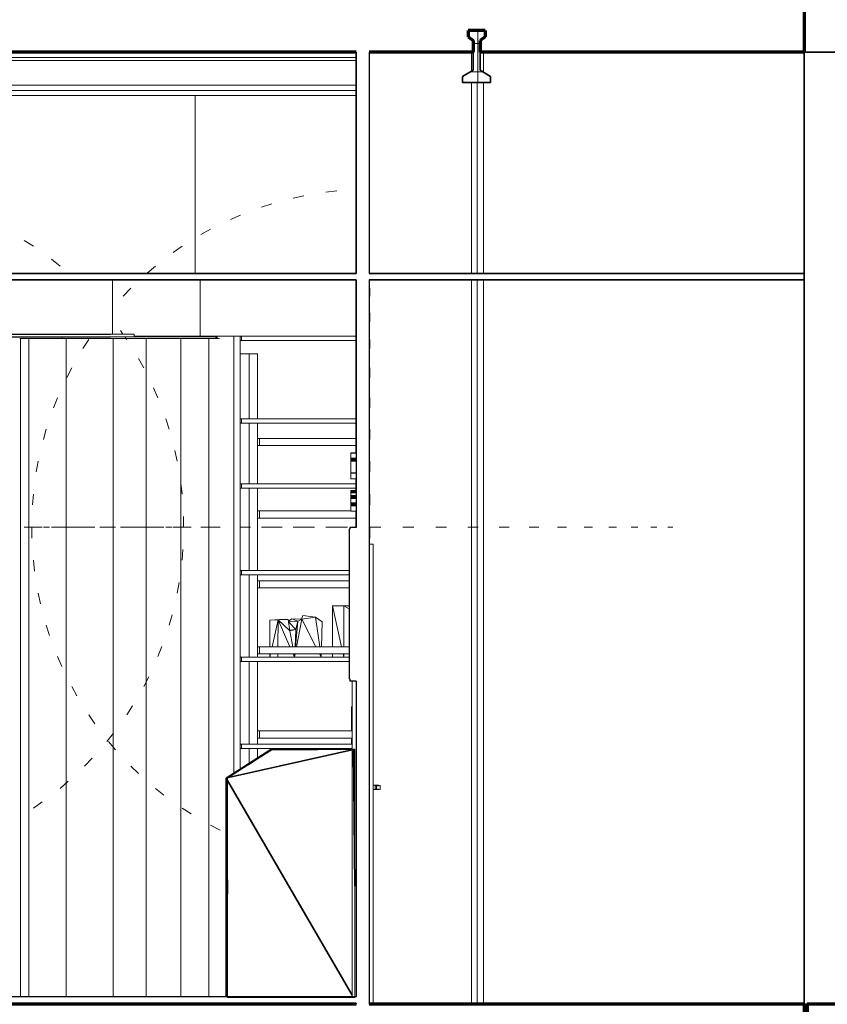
# Model space of a CAD drawing. Header units: millimetres. Extents: x 4 to 415, y 5 to 292.
# Tile 26 of 30: x 285 to 322, y 96 to 141. Entities that reach past the tile are written whole.
import ezdxf
from ezdxf.xclip import XClip

# ---------------------------------------------------------------- set-up
doc = ezdxf.new("R2010")
doc.units = ezdxf.units.MM
doc.header["$MEASUREMENT"] = 0
doc.header["$XCLIPFRAME"] = 0
for name, color, linetype in [('01-007-DESSINS IMPORTES_GEOMETRE_EXTERNES_XREF', 7, 'Continuous'), ('02-001-DALLES', 7, 'Continuous'), ('02-006-STRUCTURE BETON PORTEUR', 7, 'Continuous'), ('02-014-POUTRES METALLIQUES', 7, 'Continuous'), ('Nouveau_02-005-REVETEMENT DE SOL', 7, 'Continuous'), ('Nouveau_02-018-CLOISONS', 7, 'Continuous'), ('Nouveau_02-021-CLOISONS SPECIFIQUES HABILLAGE', 7, 'Continuous'), ('Nouveau_02-022-FAUX PLAFOND POUR VR', 7, 'Continuous'), ('Nouveau_02-022-FAUX PLAFOND SUSPENDUS', 7, 'Continuous'), ('Nouveau_04-003-LUMINAIRES', 7, 'Continuous'), ('Nouveau_07-001-MOBILIER CONTRACTUEL', 7, 'Continuous'), ('Nouveau_07-002-MOBILIER NON CONTRACTUEL', 7, 'Continuous'), ('Nouveau_07-004-MOBILIER NON DEPLACABLE', 7, 'Continuous'), ('Nouveau_07-004-MOBILIER NON DEPLACABLE PROVISOIRE', 7, 'Continuous')]:
    doc.layers.add(name, color=color, linetype=linetype)

# ---------------------------------------------------------------- blocks, each defined once
blk = doc.blocks.new('Dessin_1_1', base_point=(537.388, 51.552))
at = {"layer": '02-014-POUTRES METALLIQUES', "linetype": 'Continuous', "lineweight": 0, "true_color": 0x000000}
h = blk.add_hatch(dxfattribs=at)
h.set_pattern_fill('Béton_préfabriqué_0001', color=18, style=0, pattern_type=2)
h.set_pattern_definition([(90, (537.3877, 51.5518), (-1.3, 0), []), (180, (537.3877, 51.5518), (0, 1.3), [])])
h.paths.add_polyline_path([(305.771, 138.723), (305.284, 138.438), (305.284, 138.152), (306.584, 138.152), (306.584, 138.438), (306.096, 138.723), (306.096, 140.095), (306.324, 140.266), (306.324, 140.552), (305.544, 140.552), (305.544, 140.266), (305.771, 140.095)])
at = {"layer": 'Nouveau_07-002-MOBILIER NON CONTRACTUEL', "linetype": 'Continuous', "lineweight": 0, "true_color": 0x000000}
for points in [[(300.388, 120.703), (300.388, 120.821), (300.134, 120.821), (300.134, 120.703)], [(300.388, 119.338), (300.134, 119.338), (300.134, 119.233), (300.388, 119.233)], [(300.388, 119.062), (300.134, 119.062), (300.134, 118.969), (300.388, 118.969)], [(300.388, 118.677), (300.388, 118.771), (300.134, 118.771), (300.134, 118.677)]]:
    blk.add_hatch(color=18, dxfattribs=at).paths.add_polyline_path(points)
at = {"layer": '02-001-DALLES', "color": 7, "linetype": 'Continuous', "lineweight": 70}
for p, q in [((321.03, 141.552), (321.03, 139.552)), ((305.544, 140.552), (305.544, 140.266)), ((306.324, 140.552), (305.544, 140.552)), ((306.324, 140.552), (306.324, 140.266)), ((305.544, 140.266), (305.771, 140.095)), ((305.771, 140.095), (305.771, 139.552)), ((306.324, 140.266), (306.096, 140.095)), ((306.096, 140.095), (306.096, 139.552)), ((300.388, 139.552), (255.741, 139.552)), ((305.771, 139.552), (300.988, 139.552)), ((321.03, 139.552), (306.096, 139.552)), ((300.388, 95.652), (213.925, 95.652)), ((321.031, 95.652), (300.988, 95.652)), ((321.031, 95.652), (321.031, 93.652)), ((323.031, 95.652), (321.161, 95.652)), ((321.161, 95.652), (321.161, 93.652))]:
    blk.add_line(p, q, dxfattribs=at)
at = {"layer": '02-006-STRUCTURE BETON PORTEUR', "color": 7, "linetype": 'Continuous', "lineweight": 35}
for p, q in [((321.031, 139.552), (321.031, 129.352)), ((323.031, 139.552), (321.031, 139.552)), ((321.031, 129.352), (321.031, 129.052)), ((321.031, 129.052), (321.031, 95.652)), ((321.161, 95.652), (321.031, 95.652))]:
    blk.add_line(p, q, dxfattribs=at)
at = {"layer": '02-014-POUTRES METALLIQUES', "color": 7, "linetype": 'Continuous', "lineweight": 35}
for p, q in [((305.771, 139.552), (305.771, 138.723)), ((306.096, 139.552), (306.096, 138.723)), ((305.771, 138.723), (305.284, 138.438)), ((306.096, 138.723), (306.584, 138.438)), ((305.284, 138.438), (305.284, 138.152)), ((306.584, 138.152), (305.284, 138.152)), ((306.584, 138.438), (306.584, 138.152))]:
    blk.add_line(p, q, dxfattribs=at)
at = {"layer": '02-014-POUTRES METALLIQUES', "color": 8, "linetype": 'Continuous', "lineweight": 5}
for p, q in [((300.38, 139.314), (255.741, 139.314)), ((300.379, 139.171), (255.741, 139.171)), ((300.379, 138.028), (255.741, 138.028)), ((300.379, 137.79), (255.741, 137.79)), ((300.379, 137.552), (255.741, 137.552))]:
    blk.add_line(p, q, dxfattribs=at)
at = {"layer": 'Nouveau_02-005-REVETEMENT DE SOL', "color": 7, "linetype": 'Continuous', "lineweight": 25}
for p, q in [((300.388, 96.002), (273.329, 96.002)), ((300.388, 95.702), (273.329, 95.702))]:
    blk.add_line(p, q, dxfattribs=at)
at = {"layer": 'Nouveau_02-005-REVETEMENT DE SOL', "color": 8, "linetype": 'Continuous', "lineweight": 5}
for p, q in [((285.865, 95.652), (285.865, 95.702)), ((290.456, 95.652), (290.456, 95.702))]:
    blk.add_line(p, q, dxfattribs=at)
at = {"layer": 'Nouveau_02-018-CLOISONS', "color": 8, "linetype": 'Continuous', "lineweight": 5}
for p, q in [((321.031, 139.552), (321.031, 141.552)), ((300.379, 129.352), (300.379, 139.552)), ((305.703, 138.683), (305.703, 139.552)), ((306.257, 139.552), (306.257, 138.629)), ((305.703, 129.352), (305.703, 138.152)), ((305.955, 129.352), (305.955, 138.152)), ((306.257, 138.152), (306.257, 129.352)), ((293.205, 129.052), (293.205, 126.452)), ((300.379, 121.085), (300.379, 129.052)), ((305.703, 95.652), (305.703, 129.052)), ((305.955, 95.652), (305.955, 129.052)), ((306.257, 129.052), (306.257, 95.652)), ((290.15, 126.452), (293.203, 126.452)), ((293.205, 126.452), (293.203, 126.452)), ((293.205, 126.452), (293.484, 126.452)), ((293.484, 126.452), (295.297, 126.452)), ((295.297, 126.452), (298.897, 126.452)), ((298.897, 126.452), (300.379, 126.452)), ((300.379, 119.343), (300.379, 119.878)), ((300.379, 117.638), (300.379, 118.393)), ((301.178, 105.752), (301.428, 105.752)), ((301.178, 105.552), (301.428, 105.552)), ((301.292, 105.724), (301.264, 105.722)), ((301.264, 105.722), (301.264, 105.582)), ((301.264, 105.722), (301.33, 105.722)), ((301.264, 105.582), (301.292, 105.579)), ((301.264, 105.582), (301.33, 105.582)), ((301.36, 105.732), (301.292, 105.724)), ((301.292, 105.579), (301.36, 105.571)), ((301.359, 105.724), (301.33, 105.722)), ((301.33, 105.722), (301.33, 105.582)), ((301.33, 105.582), (301.359, 105.579)), ((301.429, 105.732), (301.359, 105.724)), ((301.359, 105.579), (301.429, 105.571)), ((301.406, 105.74), (301.36, 105.732)), ((301.36, 105.571), (301.406, 105.564)), ((301.428, 105.748), (301.406, 105.74)), ((301.406, 105.564), (301.428, 105.556)), ((301.428, 105.752), (301.428, 105.748)), ((301.428, 105.556), (301.428, 105.552)), ((301.475, 105.74), (301.429, 105.732)), ((301.429, 105.571), (301.475, 105.564)), ((301.498, 105.748), (301.475, 105.74)), ((301.475, 105.564), (301.498, 105.556)), ((301.498, 105.752), (301.498, 105.748)), ((301.498, 105.748), (301.498, 105.556)), ((301.498, 105.556), (301.498, 105.552))]:
    blk.add_line(p, q, dxfattribs=at)
at = {"layer": 'Nouveau_02-018-CLOISONS', "color": 7, "linetype": 'Continuous', "lineweight": 25}
for p, q in [((300.388, 139.552), (300.388, 129.352)), ((300.988, 139.552), (300.988, 129.352)), ((300.388, 129.052), (300.388, 120.821)), ((300.988, 129.052), (300.988, 95.652)), ((300.388, 120.821), (300.388, 120.703)), ((300.388, 120.703), (300.388, 119.338)), ((300.388, 119.338), (300.388, 119.233)), ((300.388, 119.233), (300.388, 119.062)), ((300.388, 119.062), (300.388, 118.969)), ((300.388, 118.969), (300.388, 118.771)), ((300.388, 118.771), (300.388, 118.677)), ((300.388, 118.677), (300.388, 117.638)), ((300.388, 110.552), (300.388, 96.002)), ((300.388, 95.702), (300.388, 95.652))]:
    blk.add_line(p, q, dxfattribs=at)
at = {"layer": 'Nouveau_02-018-CLOISONS', "color": 7, "linetype": 'Continuous', "lineweight": 13}
for p, q in [((301.178, 116.872), (300.988, 116.872)), ((301.178, 95.652), (301.178, 116.872)), ((300.198, 96.002), (300.198, 110.552)), ((300.198, 95.652), (300.198, 95.702))]:
    blk.add_line(p, q, dxfattribs=at)
at = {"layer": 'Nouveau_02-021-CLOISONS SPECIFIQUES HABILLAGE', "color": 8, "linetype": 'Continuous', "lineweight": 5}
for p, q in [((284.883, 126.352), (284.921, 126.352)), ((284.921, 126.352), (284.921, 96.002)), ((284.921, 126.352), (284.958, 126.352)), ((284.921, 96.002), (284.921, 126.352)), ((284.958, 126.352), (284.971, 126.352)), ((284.971, 126.352), (284.995, 126.352)), ((284.995, 126.352), (285.041, 126.352)), ((285.041, 126.352), (285.058, 126.352)), ((285.058, 126.352), (285.092, 126.352)), ((285.092, 126.352), (285.11, 126.352)), ((285.11, 126.352), (285.111, 126.352)), ((285.111, 126.352), (285.112, 126.352)), ((285.112, 126.352), (285.127, 126.352)), ((285.127, 126.352), (285.156, 126.352)), ((285.156, 126.352), (285.184, 126.352)), ((285.184, 126.352), (285.209, 126.352)), ((285.209, 126.352), (285.229, 126.352)), ((285.229, 126.352), (285.25, 126.352)), ((285.25, 126.352), (285.284, 126.352)), ((285.284, 126.352), (285.3, 126.352)), ((285.3, 126.352), (285.357, 126.352)), ((285.3, 96.002), (285.3, 126.352)), ((285.357, 126.352), (285.39, 126.352)), ((285.443, 126.352), (285.39, 126.352)), ((285.478, 126.352), (285.443, 126.352)), ((285.511, 126.352), (285.478, 126.352)), ((285.518, 126.352), (285.511, 126.352)), ((285.536, 126.352), (285.518, 126.352)), ((285.558, 126.352), (285.536, 126.352)), ((285.582, 126.352), (285.558, 126.352)), ((285.61, 126.352), (285.582, 126.352)), ((285.638, 126.352), (285.61, 126.352)), ((285.668, 126.352), (285.638, 126.352)), ((285.697, 126.352), (285.668, 126.352)), ((285.709, 126.352), (285.697, 126.352)), ((285.776, 126.352), (285.709, 126.352)), ((285.855, 126.352), (285.776, 126.352)), ((285.922, 126.352), (285.855, 126.352)), ((285.95, 126.352), (285.922, 126.352)), ((286.039, 126.352), (285.95, 126.352)), ((286.114, 126.352), (286.039, 126.352)), ((286.114, 126.352), (286.195, 126.352)), ((286.195, 126.352), (286.229, 126.352)), ((286.229, 126.352), (286.286, 126.352)), ((286.286, 126.352), (286.303, 126.352)), ((286.303, 126.352), (286.345, 126.352)), ((286.345, 126.352), (286.392, 126.352)), ((286.392, 126.352), (286.443, 126.352)), ((286.443, 126.352), (286.497, 126.352)), ((286.497, 126.352), (286.559, 126.352)), ((286.559, 126.352), (286.561, 126.352)), ((286.561, 126.352), (286.563, 126.352)), ((286.563, 126.352), (286.603, 126.352)), ((286.603, 126.352), (286.681, 126.352)), ((286.681, 126.352), (286.752, 126.352)), ((286.752, 126.352), (286.815, 126.352)), ((286.815, 126.352), (286.852, 126.352)), ((286.853, 126.352), (286.927, 126.352)), ((286.927, 126.352), (287.018, 126.352)), ((287.018, 126.352), (287.018, 96.002)), ((287.047, 126.352), (287.018, 126.352)), ((287.018, 96.002), (287.018, 126.352)), ((287.09, 126.352), (287.047, 126.352)), ((287.141, 126.352), (287.09, 126.352)), ((287.198, 126.352), (287.141, 126.352)), ((287.26, 126.352), (287.198, 126.352)), ((287.324, 126.352), (287.26, 126.352)), ((287.389, 126.352), (287.324, 126.352)), ((287.452, 126.352), (287.389, 126.352)), ((287.513, 126.352), (287.452, 126.352)), ((287.568, 126.352), (287.513, 126.352)), ((287.616, 126.352), (287.568, 126.352)), ((287.656, 126.352), (287.616, 126.352)), ((287.671, 126.352), (287.656, 126.352)), ((287.672, 126.352), (287.694, 126.352)), ((287.694, 126.352), (287.75, 126.352)), ((287.75, 126.352), (287.817, 126.352)), ((287.817, 126.352), (287.893, 126.352)), ((287.893, 126.352), (287.976, 126.352)), ((287.976, 126.352), (288.062, 126.352)), ((288.062, 126.352), (288.151, 126.352)), ((288.151, 126.352), (288.238, 126.352)), ((288.238, 126.352), (288.321, 126.352)), ((288.321, 126.352), (288.398, 126.352)), ((288.398, 126.352), (288.466, 126.352)), ((288.466, 126.352), (288.524, 126.352)), ((288.524, 126.352), (288.552, 126.352)), ((288.561, 126.352), (288.552, 126.352)), ((288.6, 126.352), (288.561, 126.352)), ((288.647, 126.352), (288.6, 126.352)), ((288.701, 126.352), (288.647, 126.352)), ((288.761, 126.352), (288.701, 126.352)), ((288.824, 126.352), (288.761, 126.352)), ((288.889, 126.352), (288.824, 126.352)), ((288.954, 126.352), (288.889, 126.352)), ((289.017, 126.352), (288.954, 126.352)), ((289.075, 126.352), (289.017, 126.352)), ((289.128, 126.352), (289.075, 126.352)), ((289.173, 126.352), (289.128, 126.352)), ((289.19, 126.352), (289.173, 126.352)), ((289.19, 126.352), (289.214, 126.352)), ((289.19, 96.002), (289.19, 126.352)), ((289.214, 126.352), (289.273, 126.352)), ((289.273, 126.352), (289.342, 126.352)), ((289.342, 126.352), (289.418, 126.352)), ((289.418, 126.352), (289.5, 126.352)), ((289.5, 126.352), (289.585, 126.352)), ((289.585, 126.352), (289.671, 126.352)), ((289.671, 126.352), (289.754, 126.352)), ((289.754, 126.352), (289.833, 126.352)), ((289.833, 126.352), (289.904, 126.352)), ((289.904, 126.352), (289.966, 126.352)), ((289.966, 126.352), (290.013, 126.352)), ((290.062, 126.352), (290.013, 126.352)), ((290.115, 126.352), (290.062, 126.352)), ((290.174, 126.352), (290.115, 126.352)), ((290.239, 126.352), (290.174, 126.352)), ((290.307, 126.352), (290.239, 126.352)), ((290.376, 126.352), (290.307, 126.352)), ((290.443, 126.352), (290.376, 126.352)), ((290.508, 126.352), (290.443, 126.352)), ((290.567, 126.352), (290.508, 126.352)), ((290.62, 126.352), (290.567, 126.352)), ((290.664, 126.352), (290.62, 126.352)), ((290.698, 126.352), (290.664, 126.352)), ((290.71, 126.352), (290.698, 126.352)), ((290.71, 126.352), (290.723, 126.352)), ((290.71, 96.002), (290.71, 126.352)), ((290.723, 126.352), (290.76, 126.352)), ((290.76, 126.352), (290.808, 126.352)), ((290.808, 126.352), (290.865, 126.352)), ((290.865, 126.352), (290.93, 126.352)), ((290.93, 126.352), (291, 126.352)), ((291, 126.352), (291.073, 126.352)), ((291.073, 126.352), (291.148, 126.352)), ((291.148, 126.352), (291.221, 126.352)), ((291.221, 126.352), (291.291, 126.352)), ((291.291, 126.352), (291.356, 126.352)), ((291.356, 126.352), (291.413, 126.352)), ((291.413, 126.352), (291.461, 126.352)), ((291.461, 126.352), (291.473, 126.352)), ((291.61, 126.352), (291.473, 126.352)), ((291.697, 126.352), (291.611, 126.352)), ((291.761, 126.352), (291.697, 126.352)), ((291.772, 126.352), (291.762, 126.352)), ((291.818, 126.352), (291.772, 126.352)), ((291.868, 126.352), (291.818, 126.352)), ((291.923, 126.352), (291.868, 126.352)), ((291.979, 126.352), (291.923, 126.352)), ((292.036, 126.352), (291.979, 126.352)), ((292.091, 126.352), (292.036, 126.352)), ((292.116, 126.352), (292.091, 126.352)), ((292.181, 126.352), (292.116, 126.352)), ((292.268, 126.352), (292.181, 126.352)), ((292.305, 126.352), (292.268, 126.352)), ((292.305, 126.352), (292.305, 96.002)), ((292.345, 126.352), (292.305, 126.352)), ((292.452, 126.352), (292.345, 126.352)), ((292.452, 126.352), (292.563, 126.352)), ((292.563, 126.352), (292.607, 126.352)), ((292.607, 126.352), (292.651, 126.352)), ((292.651, 126.352), (292.752, 126.352)), ((292.752, 126.352), (292.808, 126.352)), ((292.809, 126.352), (292.843, 126.352)), ((292.843, 126.352), (292.915, 126.352)), ((292.915, 126.352), (292.99, 126.352)), ((292.99, 126.352), (293.066, 126.352)), ((293.066, 126.352), (293.139, 126.352)), ((293.139, 126.352), (293.208, 126.352)), ((293.208, 126.352), (293.271, 126.352)), ((293.271, 126.352), (293.339, 126.352)), ((293.339, 126.352), (293.443, 126.352)), ((293.443, 126.352), (293.592, 126.352)), ((293.593, 126.352), (293.593, 96.002)), ((293.638, 126.352), (293.593, 126.352)), ((293.593, 96.002), (293.593, 126.352)), ((293.697, 126.352), (293.638, 126.352)), ((293.764, 126.352), (293.697, 126.352)), ((293.839, 126.352), (293.764, 126.352)), ((293.918, 126.352), (293.839, 126.352)), ((294, 126.352), (293.918, 126.352)), ((294.082, 126.352), (294, 126.352)), ((294.097, 126.352), (294.082, 126.352)), ((290.71, 95.652), (290.71, 95.702)), ((292.305, 95.702), (292.305, 95.652)), ((293.593, 95.702), (293.593, 95.652)), ((293.593, 95.652), (293.593, 95.702))]:
    blk.add_line(p, q, dxfattribs=at)
at = {"layer": 'Nouveau_02-022-FAUX PLAFOND POUR VR', "color": 7, "linetype": 'Continuous', "lineweight": 35}
for p, q in [((300.388, 129.352), (280.102, 129.352)), ((300.388, 129.052), (280.711, 129.052)), ((321.031, 129.352), (300.988, 129.352)), ((321.031, 129.052), (300.988, 129.052))]:
    blk.add_line(p, q, dxfattribs=at)
at = {"layer": 'Nouveau_02-022-FAUX PLAFOND SUSPENDUS', "color": 8, "linetype": 'Continuous', "lineweight": 5}
for p, q in [((292.973, 137.552), (292.973, 129.352)), ((289.152, 126.552), (289.152, 129.052)), ((289.064, 126.552), (289.155, 126.552)), ((289.064, 126.422), (289.155, 126.422)), ((289.155, 126.552), (289.55, 126.552)), ((289.155, 126.422), (289.55, 126.422)), ((289.55, 126.552), (289.849, 126.552)), ((289.55, 126.422), (289.849, 126.422)), ((289.849, 126.552), (290.049, 126.552)), ((289.849, 126.422), (290.049, 126.422)), ((290.049, 126.552), (290.149, 126.552)), ((290.049, 126.422), (290.149, 126.422)), ((290.15, 126.422), (290.15, 126.552)), ((290.15, 126.422), (290.996, 126.422)), ((290.996, 126.422), (292.159, 126.422)), ((292.159, 126.422), (293.242, 126.422)), ((293.242, 126.422), (293.926, 126.422))]:
    blk.add_line(p, q, dxfattribs=at)
at = {"layer": 'Nouveau_02-022-FAUX PLAFOND SUSPENDUS', "color": 7, "linetype": 'Continuous', "lineweight": 25}
for p, q in [((283.935, 126.552), (284.915, 126.552)), ((283.935, 126.422), (284.915, 126.422)), ((284.915, 126.552), (285.825, 126.552)), ((284.915, 126.422), (285.825, 126.422)), ((285.825, 126.552), (286.66, 126.552)), ((285.825, 126.422), (286.66, 126.422)), ((286.66, 126.552), (287.414, 126.552)), ((286.66, 126.422), (287.414, 126.422)), ((287.414, 126.552), (288.084, 126.552)), ((287.414, 126.422), (288.084, 126.422)), ((288.084, 126.552), (288.665, 126.552)), ((288.084, 126.422), (288.665, 126.422)), ((288.665, 126.552), (289.064, 126.552)), ((288.665, 126.422), (289.064, 126.422))]:
    blk.add_line(p, q, dxfattribs=at)
at = {"layer": 'Nouveau_04-003-LUMINAIRES', "color": 8, "linetype": 'Continuous', "lineweight": 5}
for p, q in [((299.49, 133.154), (298.994, 133.097)), ((297.978, 132.93), (297.489, 132.825)), ((296.495, 132.559), (296.019, 132.406)), ((295.056, 132.044), (294.597, 131.845)), ((293.674, 131.39), (293.237, 131.147)), ((285.515, 130.604), (285.095, 130.875)), ((292.363, 130.604), (291.952, 130.32)), ((286.743, 129.693), (286.351, 130.004)), ((291.135, 129.693), (290.754, 129.37)), ((290.002, 128.667), (289.654, 128.308)), ((301.017, 128.667), (301.017, 128.308)), ((301.017, 127.534), (301.017, 127.143)), ((289.643, 126.552), (289.528, 126.717)), ((286.826, 126.422), (286.826, 126.359)), ((286.826, 126.352), (286.826, 126.359)), ((288.065, 126.306), (287.794, 125.886)), ((289.813, 126.306), (289.733, 126.422)), ((301.017, 126.306), (301.017, 125.886)), ((290.599, 124.995), (290.356, 125.432)), ((287.279, 124.995), (287.05, 124.55)), ((301.017, 124.995), (301.017, 124.55)), ((291.252, 123.613), (291.053, 124.072)), ((286.625, 123.613), (286.442, 123.148)), ((301.017, 123.613), (301.017, 123.148)), ((291.767, 122.174), (291.614, 122.65)), ((286.11, 122.174), (285.973, 121.693)), ((301.017, 122.174), (301.017, 121.693)), ((292.139, 120.691), (292.033, 121.18)), ((285.739, 120.691), (285.649, 120.199)), ((301.017, 120.691), (301.017, 120.199)), ((292.363, 119.179), (292.306, 119.675)), ((285.515, 119.179), (285.474, 118.68)), ((301.017, 119.179), (301.017, 118.68)), ((292.438, 117.652), (292.43, 118.152)), ((285.448, 117.652), (285.095, 117.652)), ((285.44, 117.652), (285.448, 117.652)), ((285.44, 117.652), (285.448, 117.152)), ((285.474, 117.652), (285.448, 117.652)), ((285.515, 117.652), (285.474, 117.652)), ((285.515, 117.652), (285.515, 117.652)), ((286.11, 117.652), (285.973, 117.652)), ((286.11, 117.652), (286.263, 117.652)), ((286.625, 117.652), (286.351, 117.652)), ((286.625, 117.652), (286.743, 117.652)), ((287.279, 117.652), (287.124, 117.652)), ((287.279, 117.652), (287.522, 117.652)), ((287.875, 117.652), (287.522, 117.652)), ((288.223, 117.652), (288.349, 117.652)), ((288.902, 117.652), (288.579, 117.652)), ((289.213, 117.652), (289.299, 117.652)), ((289.813, 117.652), (289.528, 117.652)), ((290.05, 117.652), (290.084, 117.652)), ((290.084, 117.652), (290.361, 117.652)), ((290.599, 117.652), (290.361, 117.652)), ((290.599, 117.652), (290.827, 117.652)), ((291.053, 117.652), (290.827, 117.652)), ((291.135, 117.652), (291.053, 117.652)), ((291.135, 117.652), (291.252, 117.652)), ((291.252, 117.652), (291.436, 117.652)), ((291.436, 117.652), (291.526, 117.652)), ((291.767, 117.652), (291.614, 117.652)), ((291.767, 117.652), (291.905, 117.652)), ((292.033, 117.652), (291.952, 117.652)), ((292.139, 117.652), (292.033, 117.652)), ((292.139, 117.652), (292.228, 117.652)), ((292.306, 117.652), (292.228, 117.652)), ((292.363, 117.652), (292.306, 117.652)), ((292.363, 117.652), (292.783, 117.652)), ((293.674, 117.652), (293.237, 117.652)), ((293.674, 117.652), (294.119, 117.652)), ((295.056, 117.652), (295.049, 117.652)), ((295.056, 117.652), (295.521, 117.652)), ((296.495, 117.652), (296.019, 117.652)), ((296.495, 117.652), (296.976, 117.652)), ((297.978, 117.652), (297.489, 117.652)), ((297.978, 117.652), (298.47, 117.652)), ((299.49, 117.652), (298.994, 117.652)), ((299.49, 117.652), (299.989, 117.652)), ((301.017, 117.652), (301.517, 117.652)), ((301.017, 117.652), (301.017, 117.152)), ((302.544, 117.652), (303.041, 117.652)), ((304.056, 117.652), (304.545, 117.652)), ((305.539, 117.652), (306.015, 117.652)), ((306.978, 117.652), (307.437, 117.652)), ((308.36, 117.652), (308.797, 117.652)), ((309.671, 117.652), (310.083, 117.652)), ((310.899, 117.652), (311.281, 117.652)), ((312.032, 117.652), (312.38, 117.652)), ((313.059, 117.652), (313.37, 117.652)), ((313.969, 117.652), (314.24, 117.652)), ((314.755, 117.652), (314.984, 117.652)), ((292.363, 116.125), (292.404, 116.623)), ((285.515, 116.125), (285.572, 115.628)), ((292.139, 114.613), (292.228, 115.105)), ((285.739, 114.613), (285.844, 114.124)), ((291.767, 113.13), (291.905, 113.611)), ((286.11, 113.13), (286.263, 112.654)), ((291.252, 111.691), (291.436, 112.156)), ((286.625, 111.691), (286.824, 111.232)), ((290.599, 110.309), (290.827, 110.753)), ((287.279, 110.309), (287.522, 109.872)), ((289.813, 108.997), (290.084, 109.418)), ((288.065, 108.997), (288.349, 108.586)), ((288.902, 107.77), (289.213, 108.161)), ((288.976, 107.77), (289.299, 107.388)), ((287.875, 106.637), (288.223, 106.996)), ((290.002, 106.637), (290.361, 106.289)), ((286.743, 105.61), (287.124, 105.934)), ((291.135, 105.61), (291.526, 105.299)), ((285.515, 104.7), (285.926, 104.984)), ((292.363, 104.7), (292.783, 104.429)), ((293.674, 103.914), (294.119, 103.685))]:
    blk.add_line(p, q, dxfattribs=at)
at = {"layer": 'Nouveau_04-003-LUMINAIRES', "color": 7, "linetype": 'Continuous', "lineweight": 20}
for p, q in [((285.515, 117.652), (285.926, 117.652)), ((286.743, 117.652), (287.124, 117.652)), ((287.875, 117.652), (288.223, 117.652)), ((288.902, 117.652), (289.213, 117.652)), ((289.813, 117.652), (290.05, 117.652))]:
    blk.add_line(p, q, dxfattribs=at)
at = {"layer": 'Nouveau_07-001-MOBILIER CONTRACTUEL', "color": 30, "linetype": 'Continuous', "lineweight": 35}
for p, q in [((296.456, 107.398), (294.39, 106.086)), ((294.498, 106.111), (300.198, 107.384)), ((296.456, 107.398), (295.415, 106.692)), ((296.456, 107.398), (296.527, 107.398)), ((298.606, 107.398), (296.527, 107.398)), ((300.33, 107.398), (300.258, 107.398)), ((300.258, 107.362), (300.33, 101.097)), ((294.46, 106.086), (294.39, 106.086)), ((294.39, 106.086), (294.39, 96.002)), ((300.198, 96.074), (294.46, 105.965)), ((294.46, 101.388), (294.39, 96.002))]:
    blk.add_line(p, q, dxfattribs=at)
at = {"layer": 'Nouveau_07-001-MOBILIER CONTRACTUEL', "color": 7, "linetype": 'Continuous', "lineweight": 20, "flags": 128}
for points in [[(296.527, 107.398), (295.415, 106.692), (294.46, 106.086)], [(300.33, 107.398), (298.606, 107.398), (296.527, 107.398)], [(300.33, 95.973), (300.33, 101.097), (300.33, 107.398)], [(294.46, 106.086), (294.46, 101.388), (294.46, 95.973)], [(294.46, 95.973), (297.654, 95.973), (300.33, 95.973)]]:
    blk.add_lwpolyline(points, dxfattribs=at)
at = {"layer": 'Nouveau_07-002-MOBILIER NON CONTRACTUEL', "color": 7, "linetype": 'Continuous', "lineweight": 5}
for p, q in [((300.134, 121.064), (300.134, 121.085)), ((300.388, 121.085), (300.134, 121.085)), ((300.134, 120.828), (300.134, 121.064)), ((300.388, 121.064), (300.134, 121.064)), ((300.134, 120.821), (300.134, 120.828)), ((300.388, 120.828), (300.134, 120.828)), ((300.134, 120.702), (300.134, 120.703)), ((300.134, 120.675), (300.134, 120.702)), ((300.134, 120.639), (300.134, 120.675)), ((300.134, 120.597), (300.134, 120.639)), ((300.134, 120.553), (300.134, 120.597)), ((300.134, 120.506), (300.134, 120.553)), ((300.134, 120.143), (300.134, 120.506)), ((300.134, 120.145), (300.134, 120.152)), ((300.388, 120.152), (300.134, 120.152)), ((300.134, 120.143), (300.134, 120.145)), ((300.134, 120.137), (300.134, 120.143)), ((300.388, 120.143), (300.134, 120.143)), ((300.134, 120.115), (300.134, 120.137)), ((300.388, 120.137), (300.134, 120.137)), ((300.134, 120.04), (300.134, 120.115)), ((300.134, 119.982), (300.134, 120.04)), ((300.134, 119.941), (300.134, 119.982)), ((300.134, 119.906), (300.134, 119.941)), ((300.134, 119.885), (300.134, 119.906)), ((300.134, 119.878), (300.134, 119.885)), ((300.388, 119.878), (300.134, 119.878)), ((300.134, 119.341), (300.134, 119.343)), ((300.388, 119.343), (300.134, 119.343)), ((300.134, 119.338), (300.134, 119.341)), ((300.134, 119.22), (300.134, 119.233)), ((300.134, 119.181), (300.134, 119.22)), ((300.134, 119.12), (300.134, 119.181)), ((300.134, 119.117), (300.134, 119.12)), ((300.388, 119.12), (300.134, 119.12)), ((300.134, 119.062), (300.134, 119.117)), ((300.134, 118.961), (300.134, 118.969)), ((300.134, 118.948), (300.134, 118.961)), ((300.134, 118.937), (300.134, 118.948)), ((300.134, 118.925), (300.134, 118.937)), ((300.134, 118.909), (300.134, 118.925)), ((300.134, 118.888), (300.134, 118.909)), ((300.134, 118.862), (300.134, 118.888)), ((300.134, 118.833), (300.134, 118.862)), ((300.134, 118.791), (300.134, 118.833)), ((300.134, 118.771), (300.134, 118.791)), ((300.134, 118.659), (300.134, 118.677)), ((300.134, 118.646), (300.134, 118.659)), ((300.134, 118.639), (300.134, 118.646)), ((300.134, 118.637), (300.134, 118.639)), ((300.134, 118.393), (300.134, 118.637)), ((300.388, 118.637), (300.134, 118.637)), ((300.388, 118.393), (300.134, 118.393))]:
    blk.add_line(p, q, dxfattribs=at)
at = {"layer": 'Nouveau_07-002-MOBILIER NON CONTRACTUEL', "color": 7, "linetype": 'Continuous', "lineweight": 20}
for p, q in [((300.134, 120.821), (300.134, 120.703)), ((300.388, 120.821), (300.134, 120.821)), ((300.388, 120.703), (300.134, 120.703)), ((300.134, 119.338), (300.134, 119.233)), ((300.388, 119.338), (300.134, 119.338)), ((300.388, 119.233), (300.134, 119.233)), ((300.134, 119.062), (300.134, 118.969)), ((300.388, 119.062), (300.134, 119.062)), ((300.388, 118.969), (300.134, 118.969)), ((300.134, 118.771), (300.134, 118.677)), ((300.388, 118.771), (300.134, 118.771)), ((300.388, 118.677), (300.134, 118.677))]:
    blk.add_line(p, q, dxfattribs=at)
at = {"layer": 'Nouveau_07-002-MOBILIER NON CONTRACTUEL', "color": 7, "linetype": 'Continuous', "lineweight": 25}
for p, q in [((300.088, 117.638), (300.088, 117.553)), ((300.388, 117.638), (300.088, 117.638)), ((300.059, 117.553), (300.059, 110.652)), ((300.088, 117.553), (300.059, 117.553)), ((300.088, 110.652), (300.059, 110.652)), ((300.088, 110.652), (300.088, 110.552)), ((300.388, 110.552), (300.088, 110.552))]:
    blk.add_line(p, q, dxfattribs=at)
at = {"layer": 'Nouveau_07-002-MOBILIER NON CONTRACTUEL', "color": 8, "linetype": 'Continuous', "lineweight": 5}
for p, q in [((299.821, 114.021), (299.295, 114.021)), ((299.295, 114.021), (299.713, 112.135)), ((299.295, 114.021), (299.295, 112.135)), ((300.059, 114.021), (299.821, 114.021)), ((299.821, 114.021), (300.059, 113.884)), ((299.821, 112.135), (299.821, 114.021)), ((297.926, 113.58), (297.869, 113.417)), ((298.515, 113.499), (297.926, 113.58)), ((296.856, 113.396), (296.405, 113.371)), ((296.786, 113.385), (296.405, 113.371)), ((296.405, 113.371), (296.405, 112.135)), ((296.786, 113.385), (296.511, 112.135)), ((296.786, 113.385), (296.777, 112.135)), ((296.786, 113.385), (296.856, 113.396)), ((297.259, 113.392), (296.786, 113.385)), ((297.336, 112.135), (296.786, 113.385)), ((296.786, 113.385), (297.337, 112.869)), ((297.259, 113.392), (296.856, 113.396)), ((297.337, 112.869), (297.259, 113.392)), ((297.425, 113.431), (297.27, 113.316)), ((297.693, 113.325), (297.272, 113.3)), ((297.612, 112.932), (297.277, 113.267)), ((297.693, 113.325), (297.425, 113.431)), ((297.891, 113.416), (297.425, 113.431)), ((297.591, 112.135), (297.693, 113.325)), ((297.693, 113.325), (297.612, 112.932)), ((297.643, 112.135), (297.891, 113.416)), ((297.891, 113.416), (297.693, 113.325)), ((298.515, 113.499), (297.891, 113.416)), ((298.531, 112.135), (297.891, 113.416)), ((298.706, 112.135), (298.515, 113.499)), ((298.819, 113.286), (298.515, 113.499)), ((298.787, 112.135), (298.819, 113.286)), ((297.612, 112.932), (297.331, 112.91)), ((297.612, 112.932), (297.337, 112.869)), ((297.465, 112.135), (297.337, 112.869)), ((297.573, 112.135), (297.612, 112.932)), ((296.438, 111.805), (296.405, 111.652)), ((296.405, 111.805), (296.405, 111.652)), ((296.775, 111.805), (296.774, 111.652)), ((297.549, 111.652), (297.481, 111.805)), ((297.549, 111.652), (297.522, 111.805)), ((297.549, 111.652), (297.556, 111.805)), ((297.549, 111.652), (297.562, 111.805)), ((297.549, 111.652), (297.579, 111.805)), ((298.773, 111.652), (298.696, 111.805)), ((298.773, 111.652), (298.752, 111.805)), ((298.773, 111.652), (298.778, 111.805)), ((299.295, 111.805), (299.295, 111.652)), ((299.786, 111.805), (299.821, 111.652)), ((299.821, 111.652), (299.821, 111.805)), ((300.198, 109.372), (300.172, 109.371)), ((300.198, 109.372), (300.172, 109.371)), ((300.172, 109.371), (300.172, 108.259)), ((300.172, 107.929), (300.172, 107.652)), ((300.198, 107.773), (300.172, 107.652))]:
    blk.add_line(p, q, dxfattribs=at)
at = {"layer": 'Nouveau_07-004-MOBILIER NON DEPLACABLE', "color": 8, "linetype": 'Continuous', "lineweight": 5}
for p, q in [((293.926, 126.352), (293.926, 126.452)), ((293.949, 126.352), (293.949, 126.452)), ((293.985, 126.352), (293.985, 126.452)), ((294.756, 106.319), (294.756, 126.452)), ((295.049, 106.505), (295.049, 126.452)), ((295.049, 126.252), (295.096, 126.252)), ((295.096, 126.252), (295.096, 126.452)), ((295.096, 126.252), (295.102, 126.252)), ((295.102, 126.252), (295.102, 126.452)), ((295.102, 126.252), (296.364, 126.252)), ((296.364, 126.252), (298.866, 126.252)), ((298.866, 126.252), (300.379, 126.252)), ((295.049, 122.652), (295.096, 122.652)), ((295.096, 122.652), (295.102, 122.652)), ((295.096, 122.452), (295.096, 122.652)), ((295.102, 122.652), (296.364, 122.652)), ((295.102, 122.452), (295.102, 122.652)), ((296.364, 122.652), (298.866, 122.652)), ((298.866, 122.652), (300.379, 122.652)), ((295.049, 122.452), (295.096, 122.452)), ((295.096, 122.452), (295.102, 122.452)), ((295.102, 122.452), (296.364, 122.452)), ((296.364, 122.452), (298.866, 122.452)), ((298.866, 122.452), (300.379, 122.452)), ((295.049, 119.652), (295.096, 119.652)), ((295.049, 119.452), (295.096, 119.452)), ((295.096, 119.652), (295.102, 119.652)), ((295.096, 119.452), (295.096, 119.652)), ((295.096, 119.452), (295.102, 119.452)), ((295.102, 119.652), (296.364, 119.652)), ((295.102, 119.452), (295.102, 119.652)), ((295.102, 119.452), (296.364, 119.452)), ((296.364, 119.652), (298.866, 119.652)), ((296.364, 119.452), (298.866, 119.452)), ((298.866, 119.652), (300.379, 119.652)), ((298.866, 119.452), (300.379, 119.452)), ((295.049, 115.652), (295.096, 115.652)), ((295.049, 115.452), (295.096, 115.452)), ((295.096, 115.652), (295.102, 115.652)), ((295.096, 115.452), (295.096, 115.652)), ((295.096, 115.452), (295.102, 115.452)), ((295.102, 115.652), (296.364, 115.652)), ((295.102, 115.452), (295.102, 115.652)), ((295.102, 115.452), (296.364, 115.452)), ((296.364, 115.652), (298.866, 115.652)), ((296.364, 115.452), (298.866, 115.452)), ((298.866, 115.652), (300.059, 115.652)), ((298.866, 115.452), (300.059, 115.452)), ((295.049, 111.652), (295.096, 111.652)), ((295.049, 111.452), (295.096, 111.452)), ((295.096, 111.652), (295.102, 111.652)), ((295.096, 111.452), (295.096, 111.652)), ((295.096, 111.452), (295.102, 111.452)), ((295.102, 111.652), (296.364, 111.652)), ((295.102, 111.452), (295.102, 111.652)), ((295.102, 111.452), (296.364, 111.452)), ((296.364, 111.652), (298.866, 111.652)), ((296.364, 111.452), (298.866, 111.452)), ((298.866, 111.652), (300.059, 111.652)), ((298.866, 111.452), (300.059, 111.452)), ((295.049, 107.652), (295.096, 107.652)), ((295.096, 107.652), (295.102, 107.652)), ((295.096, 107.452), (295.096, 107.652)), ((295.102, 107.652), (296.364, 107.652)), ((295.102, 107.452), (295.102, 107.652)), ((296.364, 107.652), (298.866, 107.652)), ((298.866, 107.652), (300.198, 107.652)), ((295.049, 107.452), (295.096, 107.452)), ((295.096, 107.452), (295.102, 107.452)), ((295.102, 107.452), (296.364, 107.452)), ((296.364, 107.452), (298.866, 107.452)), ((298.866, 107.452), (300.198, 107.452)), ((294.756, 95.652), (294.756, 95.702)), ((295.049, 95.652), (295.049, 95.702))]:
    blk.add_line(p, q, dxfattribs=at)
at = {"layer": 'Nouveau_07-004-MOBILIER NON DEPLACABLE PROVISOIRE', "color": 8, "linetype": 'Continuous', "lineweight": 5}
for p, q in [((295.451, 125.652), (295.049, 125.652)), ((295.451, 122.652), (295.451, 125.652)), ((295.451, 125.652), (295.843, 125.652)), ((295.843, 125.652), (295.843, 122.652)), ((295.451, 119.652), (295.451, 122.452)), ((295.843, 122.452), (295.843, 119.652)), ((295.843, 121.742), (295.935, 121.742)), ((295.935, 121.742), (300.379, 121.742)), ((295.935, 121.412), (295.935, 121.742)), ((295.843, 121.412), (295.935, 121.412)), ((295.935, 121.412), (300.379, 121.412)), ((295.451, 115.652), (295.451, 119.452)), ((295.843, 119.452), (295.843, 115.652)), ((295.843, 118.404), (295.935, 118.404)), ((295.843, 118.074), (295.935, 118.074)), ((295.935, 118.404), (300.134, 118.404)), ((295.935, 118.074), (295.935, 118.404)), ((295.935, 118.074), (300.379, 118.074)), ((295.451, 111.652), (295.451, 115.452)), ((295.843, 115.452), (295.843, 111.652)), ((295.843, 115.185), (295.935, 115.185)), ((295.935, 115.185), (300.059, 115.185)), ((295.935, 114.855), (295.935, 115.185)), ((295.843, 114.855), (295.935, 114.855)), ((295.935, 114.855), (300.059, 114.855)), ((295.843, 112.135), (295.935, 112.135)), ((295.843, 111.805), (295.935, 111.805)), ((295.935, 112.135), (300.059, 112.135)), ((295.935, 111.805), (295.935, 112.135)), ((295.935, 111.805), (300.059, 111.805)), ((295.451, 107.652), (295.451, 111.452)), ((295.843, 111.452), (295.843, 107.652)), ((295.843, 108.259), (295.935, 108.259)), ((295.935, 108.259), (300.198, 108.259)), ((295.935, 107.929), (295.935, 108.259)), ((295.843, 107.929), (295.935, 107.929)), ((295.935, 107.929), (300.198, 107.929)), ((295.451, 106.76), (295.451, 107.452)), ((295.843, 107.452), (295.843, 107.009)), ((295.451, 95.652), (295.451, 95.702)), ((295.843, 95.702), (295.843, 95.652))]:
    blk.add_line(p, q, dxfattribs=at)

msp = doc.modelspace()

# ---------------------------------------------------------------- block references
at = {"layer": '01-007-DESSINS IMPORTES_GEOMETRE_EXTERNES_XREF', "color": 7, "linetype": 'Continuous', "lineweight": 20}
ref = msp.add_blockref('Dessin_1_1', (537.388, 51.552), dxfattribs=at)
XClip(ref).set_block_clipping_path([(4.0594847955, 31.4618060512), (414.0594847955, 291.8429379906)])

doc.saveas('drawing.dxf')
